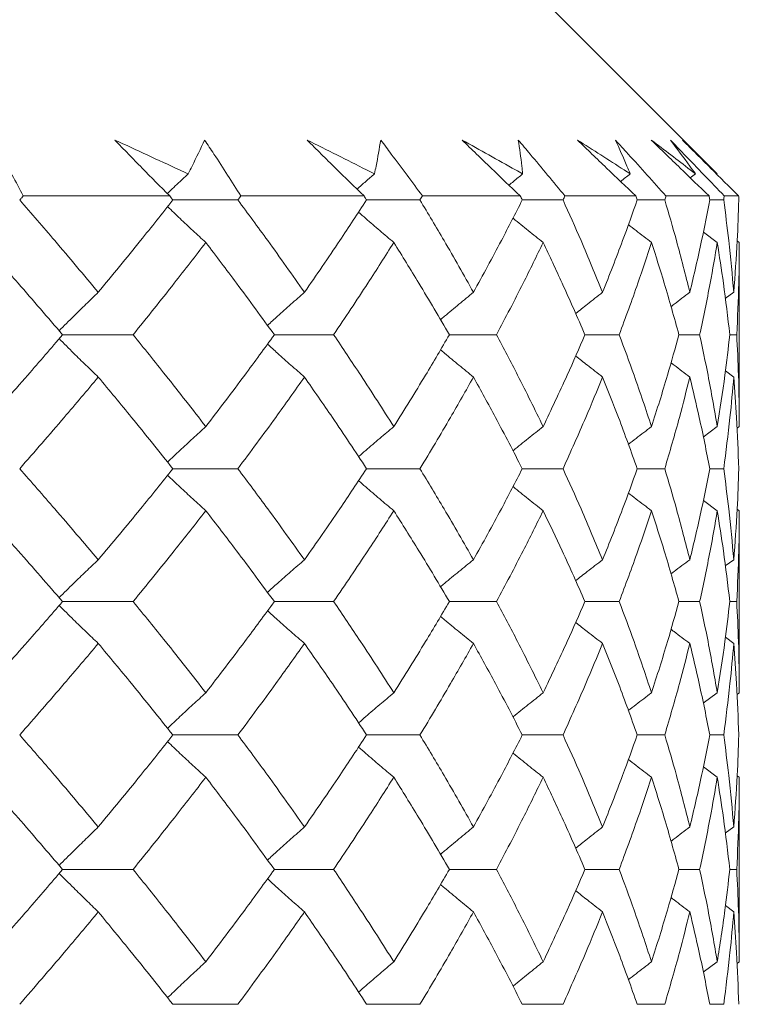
# Model space of a CAD drawing. Header units: inches. Extents: x 1 to 19.9, y 2.6 to 16.1.
# Tile 52 of 70: x 11.886 to 12.079, y 14.665 to 14.93. Entities that reach past the tile are written whole.
import ezdxf

# ---------------------------------------------------------------- set-up
doc = ezdxf.new("R2010")
doc.units = ezdxf.units.IN
doc.header["$MEASUREMENT"] = 0

msp = doc.modelspace()

# ---------------------------------------------------------------- linework, layer by layer
at = {"color": 7, "linetype": 'Continuous', "lineweight": 15}
for p, q in [((12.07341, 14.8884), (11.95433, 15.00749)), ((12.06755, 14.8884), (12.06617, 14.88734)), ((11.88706, 14.88249), (11.92639, 14.88249)), ((11.92724, 14.8814), (11.9447, 14.8814)), ((11.94551, 14.88249), (11.97857, 14.88249)), ((11.97927, 14.8814), (11.99358, 14.8814)), ((11.99424, 14.88249), (12.02051, 14.88249)), ((12.02106, 14.8814), (12.03199, 14.8814)), ((12.03248, 14.88249), (12.05155, 14.88249)), ((12.05193, 14.8814), (12.05932, 14.8814)), ((12.05964, 14.88249), (12.0712, 14.88249)), ((12.07141, 14.8814), (12.07513, 14.8814)), ((12.07528, 14.88249), (12.07915, 14.88249)), ((12.07341, 14.86999), (12.06968, 14.87279)), ((12.07933, 14.86999), (12.07876, 14.87041)), ((12.07933, 14.82056), (12.07933, 14.86999)), ((12.07785, 14.85661), (12.07557, 14.85492)), ((11.89763, 14.84523), (11.91657, 14.84523)), ((11.95449, 14.84523), (11.97041, 14.84523)), ((12.00149, 14.84523), (12.01414, 14.84523)), ((12.03789, 14.84523), (12.04707, 14.84523)), ((12.06312, 14.84523), (12.06868, 14.84523)), ((12.07677, 14.84523), (12.07863, 14.84523)), ((12.07785, 14.83386), (12.0756, 14.83553)), ((12.07341, 14.82056), (12.06965, 14.81776)), ((12.07933, 14.82056), (12.07873, 14.82012)), ((11.92724, 14.80925), (11.9447, 14.80925)), ((11.97927, 14.80925), (11.99358, 14.80925)), ((12.02106, 14.80925), (12.03199, 14.80925)), ((12.05193, 14.80925), (12.05932, 14.80925)), ((12.07141, 14.80925), (12.07513, 14.80925)), ((12.07341, 14.79798), (12.06968, 14.80074)), ((12.07933, 14.79798), (12.07876, 14.79839)), ((12.07933, 14.74909), (12.07933, 14.79798)), ((12.07785, 14.7848), (12.07557, 14.78314)), ((11.89763, 14.77359), (11.91657, 14.77359)), ((11.95449, 14.77359), (11.97041, 14.77359)), ((12.00149, 14.77359), (12.01414, 14.77359)), ((12.03789, 14.77359), (12.04707, 14.77359)), ((12.06312, 14.77359), (12.06868, 14.77359)), ((12.07677, 14.77359), (12.07863, 14.77359)), ((12.07785, 14.76233), (12.0756, 14.76399)), ((12.07341, 14.74909), (12.06965, 14.74629)), ((12.07933, 14.74909), (12.07873, 14.74865)), ((11.92724, 14.73776), (11.9447, 14.73776)), ((11.97927, 14.73776), (11.99358, 14.73776)), ((12.02106, 14.73776), (12.03199, 14.73776)), ((12.05193, 14.73776), (12.05932, 14.73776)), ((12.07141, 14.73776), (12.07513, 14.73776)), ((12.07341, 14.72641), (12.06968, 14.7292)), ((12.07933, 14.72641), (12.07876, 14.72683)), ((12.07933, 14.67688), (12.07933, 14.72641)), ((12.07785, 14.71307), (12.07557, 14.71137)), ((11.89763, 14.70167), (11.91657, 14.70167)), ((11.95449, 14.70167), (11.97041, 14.70167)), ((12.00149, 14.70167), (12.01414, 14.70167)), ((12.03789, 14.70167), (12.04707, 14.70167)), ((12.06312, 14.70167), (12.06868, 14.70167)), ((12.07677, 14.70167), (12.07863, 14.70167)), ((12.07785, 14.69026), (12.0756, 14.69194)), ((12.07341, 14.67688), (12.06965, 14.67405)), ((12.07933, 14.67688), (12.07873, 14.67643)), ((11.92724, 14.66546), (11.9447, 14.66546)), ((11.97927, 14.66546), (11.99358, 14.66546)), ((12.02106, 14.66546), (12.03199, 14.66546)), ((12.05193, 14.66546), (12.05932, 14.66546)), ((12.07141, 14.66546), (12.07513, 14.66546))]:
    msp.add_line(p, q, dxfattribs=at)
for points, knots in [([(11.87895, 14.89749), (11.87965, 14.89623), (11.88141, 14.89309), (11.88413, 14.88809), (11.88608, 14.88435), (11.88706, 14.88249)], [0, 0, 0, 0, 0.249909, 0.624893, 1, 1, 1, 1]), ([(11.91167, 14.89749), (11.91457, 14.89615), (11.92037, 14.89349), (11.9269, 14.89046), (11.93053, 14.88876), (11.93131, 14.8884)], [0, 0, 0, 0, 0.440572, 0.881144, 1, 1, 1, 1]), ([(11.92639, 14.88249), (11.92391, 14.88498), (11.92018, 14.88871), (11.9153, 14.89372), (11.91288, 14.89623), (11.91167, 14.89749)], [0, 0, 0, 0, 0.49985, 0.749906, 1, 1, 1, 1]), ([(11.93131, 14.8884), (11.93167, 14.8891), (11.93325, 14.89213), (11.93468, 14.89516), (11.93577, 14.89749)], [0, 0, 0, 0, 0.231715, 1, 1, 1, 1]), ([(11.93577, 14.89749), (11.93661, 14.89623), (11.9387, 14.89309), (11.94196, 14.88809), (11.94433, 14.88435), (11.94551, 14.88249)], [0, 0, 0, 0, 0.249909, 0.624893, 1, 1, 1, 1]), ([(11.96329, 14.89749), (11.96596, 14.89615), (11.97132, 14.89349), (11.97732, 14.89046), (11.98067, 14.88876), (11.98138, 14.8884)], [0, 0, 0, 0, 0.440572, 0.881144, 1, 1, 1, 1]), ([(11.97857, 14.88249), (11.976, 14.88498), (11.97215, 14.88871), (11.96707, 14.89372), (11.96455, 14.89623), (11.96329, 14.89749)], [0, 0, 0, 0, 0.49985, 0.749906, 1, 1, 1, 1]), ([(11.98138, 14.8884), (11.98152, 14.8891), (11.98217, 14.89213), (11.98266, 14.89516), (11.98304, 14.89749)], [0, 0, 0, 0, 0.231715, 1, 1, 1, 1]), ([(11.98304, 14.89749), (11.98399, 14.89623), (11.98638, 14.89309), (11.99013, 14.88809), (11.99287, 14.88435), (11.99424, 14.88249)], [0, 0, 0, 0, 0.249909, 0.624893, 1, 1, 1, 1]), ([(12.0049, 14.89749), (12.00731, 14.89615), (12.01213, 14.89349), (12.01753, 14.89046), (12.02053, 14.88876), (12.02116, 14.8884)], [0, 0, 0, 0, 0.440572, 0.881144, 1, 1, 1, 1]), ([(12.02051, 14.88249), (12.01789, 14.88498), (12.01397, 14.88871), (12.00878, 14.89372), (12.00619, 14.89623), (12.0049, 14.89749)], [0, 0, 0, 0, 0.49985, 0.749906, 1, 1, 1, 1]), ([(12.01999, 14.89749), (12.02105, 14.89623), (12.0237, 14.89309), (12.02787, 14.88809), (12.03095, 14.88435), (12.03248, 14.88249)], [0, 0, 0, 0, 0.249909, 0.624893, 1, 1, 1, 1]), ([(12.02116, 14.8884), (12.02109, 14.8891), (12.02079, 14.89213), (12.02034, 14.89516), (12.01999, 14.89749)], [0, 0, 0, 0, 0.231715, 1, 1, 1, 1]), ([(12.03586, 14.89749), (12.03797, 14.89615), (12.04218, 14.89349), (12.04688, 14.89046), (12.04948, 14.88876), (12.05004, 14.8884)], [0, 0, 0, 0, 0.440572, 0.881144, 1, 1, 1, 1]), ([(12.05155, 14.88249), (12.04893, 14.88498), (12.045, 14.88871), (12.03977, 14.89372), (12.03716, 14.89623), (12.03586, 14.89749)], [0, 0, 0, 0, 0.49985, 0.749906, 1, 1, 1, 1]), ([(12.04606, 14.89749), (12.0472, 14.89623), (12.05007, 14.89309), (12.0546, 14.88809), (12.05796, 14.88435), (12.05964, 14.88249)], [0, 0, 0, 0, 0.249909, 0.624893, 1, 1, 1, 1]), ([(12.05004, 14.8884), (12.04975, 14.8891), (12.04851, 14.89213), (12.04712, 14.89516), (12.04606, 14.89749)], [0, 0, 0, 0, 0.231715, 1, 1, 1, 1]), ([(12.05568, 14.89749), (12.05745, 14.89615), (12.06099, 14.89349), (12.06492, 14.89046), (12.06709, 14.88876), (12.06755, 14.8884)], [0, 0, 0, 0, 0.440572, 0.881144, 1, 1, 1, 1]), ([(12.0712, 14.88249), (12.06861, 14.88498), (12.06474, 14.88871), (12.05956, 14.89372), (12.05697, 14.89623), (12.05568, 14.89749)], [0, 0, 0, 0, 0.49985, 0.749906, 1, 1, 1, 1]), ([(12.06082, 14.89749), (12.06203, 14.89623), (12.06507, 14.89309), (12.06989, 14.88809), (12.07348, 14.88435), (12.07528, 14.88249)], [0, 0, 0, 0, 0.249909, 0.624893, 1, 1, 1, 1]), ([(12.06755, 14.8884), (12.06705, 14.8891), (12.06489, 14.89213), (12.06259, 14.89516), (12.06082, 14.89749)], [0, 0, 0, 0, 0.231715, 1, 1, 1, 1]), ([(12.06404, 14.89749), (12.06545, 14.89615), (12.06826, 14.89349), (12.07135, 14.89046), (12.07305, 14.88876), (12.07341, 14.8884)], [0, 0, 0, 0, 0.440572, 0.881144, 1, 1, 1, 1]), ([(12.07915, 14.88249), (12.07664, 14.88498), (12.07288, 14.88871), (12.06783, 14.89372), (12.06531, 14.89623), (12.06404, 14.89749)], [0, 0, 0, 0, 0.49985, 0.749906, 1, 1, 1, 1]), ([(11.93131, 14.8884), (11.93059, 14.88773), (11.92873, 14.88599), (11.92689, 14.88421), (11.92576, 14.88312)], [0, 0, 0, 0, 0.384222, 1, 1, 1, 1]), ([(11.98138, 14.8884), (11.9806, 14.88773), (11.97903, 14.88638), (11.97748, 14.885), (11.9767, 14.8843)], [0, 0, 0, 0, 0.494386, 1, 1, 1, 1]), ([(12.02116, 14.8884), (12.02034, 14.88773), (12.01911, 14.88673), (12.01789, 14.88571), (12.01748, 14.88537)], [0, 0, 0, 0, 0.667842, 1, 1, 1, 1]), ([(12.05004, 14.8884), (12.04918, 14.88773), (12.04832, 14.88706), (12.04747, 14.88638), (12.04746, 14.88638)], [0, 0, 0, 0, 0.9955643, 1, 1, 1, 1]), ([(11.88611, 14.8814), (11.88629, 14.8816), (11.88661, 14.88196), (11.88692, 14.88233), (11.88706, 14.88249)], [0, 0, 0, 0, 0.559995, 1, 1, 1, 1]), ([(11.90721, 14.85661), (11.90334, 14.86124), (11.89644, 14.8695), (11.88927, 14.87776), (11.88611, 14.8814)], [0, 0, 0, 0, 0.559794, 1, 1, 1, 1]), ([(11.90721, 14.85661), (11.91102, 14.86124), (11.91783, 14.8695), (11.92436, 14.87776), (11.92724, 14.8814)], [0, 0, 0, 0, 0.559794, 1, 1, 1, 1]), ([(11.92724, 14.8814), (11.92708, 14.8816), (11.9268, 14.88196), (11.92651, 14.88233), (11.92639, 14.88249)], [0, 0, 0, 0, 0.559995, 1, 1, 1, 1]), ([(11.9447, 14.8814), (11.94485, 14.8816), (11.94512, 14.88196), (11.94539, 14.88233), (11.94551, 14.88249)], [0, 0, 0, 0, 0.559995, 1, 1, 1, 1]), ([(11.96257, 14.85661), (11.95932, 14.86124), (11.95349, 14.8695), (11.94739, 14.87776), (11.9447, 14.8814)], [0, 0, 0, 0, 0.5597943, 1, 1, 1, 1]), ([(11.96257, 14.85661), (11.96577, 14.86124), (11.97148, 14.8695), (11.97689, 14.87776), (11.97927, 14.8814)], [0, 0, 0, 0, 0.559794, 1, 1, 1, 1]), ([(11.97927, 14.8814), (11.97914, 14.8816), (11.97891, 14.88196), (11.97867, 14.88233), (11.97857, 14.88249)], [0, 0, 0, 0, 0.559995, 1, 1, 1, 1]), ([(11.99358, 14.8814), (11.99371, 14.8816), (11.99392, 14.88196), (11.99414, 14.88233), (11.99424, 14.88249)], [0, 0, 0, 0, 0.559995, 1, 1, 1, 1]), ([(12.00795, 14.85661), (12.00535, 14.86124), (12.00071, 14.8695), (11.99576, 14.87776), (11.99358, 14.8814)], [0, 0, 0, 0, 0.559794, 1, 1, 1, 1]), ([(12.00795, 14.85661), (12.01048, 14.86124), (12.015, 14.8695), (12.0192, 14.87776), (12.02106, 14.8814)], [0, 0, 0, 0, 0.5597943, 1, 1, 1, 1]), ([(12.02106, 14.8814), (12.02095, 14.8816), (12.02077, 14.88196), (12.02059, 14.88233), (12.02051, 14.88249)], [0, 0, 0, 0, 0.559995, 1, 1, 1, 1]), ([(12.03199, 14.8814), (12.03208, 14.8816), (12.03225, 14.88196), (12.03241, 14.88233), (12.03248, 14.88249)], [0, 0, 0, 0, 0.559995, 1, 1, 1, 1]), ([(12.04262, 14.85661), (12.04072, 14.86124), (12.03734, 14.8695), (12.03362, 14.87776), (12.03199, 14.8814)], [0, 0, 0, 0, 0.559794, 1, 1, 1, 1]), ([(12.04262, 14.85661), (12.04445, 14.86124), (12.04771, 14.8695), (12.05064, 14.87776), (12.05193, 14.8814)], [0, 0, 0, 0, 0.559794, 1, 1, 1, 1]), ([(12.05193, 14.8814), (12.05186, 14.8816), (12.05173, 14.88196), (12.0516, 14.88233), (12.05155, 14.88249)], [0, 0, 0, 0, 0.559995, 1, 1, 1, 1]), ([(12.05932, 14.8814), (12.05938, 14.8816), (12.05948, 14.88196), (12.05959, 14.88233), (12.05964, 14.88249)], [0, 0, 0, 0, 0.559995, 1, 1, 1, 1]), ([(12.06604, 14.85661), (12.06488, 14.86124), (12.0628, 14.8695), (12.06038, 14.87776), (12.05932, 14.8814)], [0, 0, 0, 0, 0.559794, 1, 1, 1, 1]), ([(12.06604, 14.85661), (12.06714, 14.86124), (12.06909, 14.8695), (12.0707, 14.87776), (12.07141, 14.8814)], [0, 0, 0, 0, 0.559794, 1, 1, 1, 1]), ([(12.07141, 14.8814), (12.07137, 14.8816), (12.0713, 14.88196), (12.07123, 14.88233), (12.0712, 14.88249)], [0, 0, 0, 0, 0.5599954, 1, 1, 1, 1]), ([(12.07513, 14.8814), (12.07516, 14.8816), (12.07521, 14.88196), (12.07526, 14.88233), (12.07528, 14.88249)], [0, 0, 0, 0, 0.559995, 1, 1, 1, 1]), ([(12.07785, 14.85661), (12.07743, 14.86124), (12.07669, 14.8695), (12.07561, 14.87776), (12.07513, 14.8814)], [0, 0, 0, 0, 0.559794, 1, 1, 1, 1]), ([(12.07785, 14.85661), (12.07819, 14.86124), (12.0788, 14.8695), (12.07906, 14.87776), (12.07918, 14.8814)], [0, 0, 0, 0, 0.559794, 1, 1, 1, 1]), ([(12.07918, 14.8814), (12.07917, 14.8816), (12.07917, 14.88196), (12.07916, 14.88233), (12.07915, 14.88249)], [0, 0, 0, 0, 0.559995, 1, 1, 1, 1]), ([(11.93609, 14.86999), (11.93493, 14.87105), (11.93261, 14.87318), (11.92918, 14.87638), (11.92693, 14.87854), (11.92582, 14.87961)], [0, 0, 0, 0, 0.336048, 0.672096, 1, 1, 1, 1]), ([(11.98656, 14.86999), (11.9853, 14.87105), (11.98279, 14.87318), (11.97964, 14.87589), (11.97776, 14.87756), (11.97711, 14.87813)], [0, 0, 0, 0, 0.396395, 0.792789, 1, 1, 1, 1]), ([(12.02666, 14.86999), (12.02533, 14.87105), (12.02266, 14.87318), (12.01996, 14.87536), (12.0186, 14.8765), (12.01855, 14.87654)], [0, 0, 0, 0, 0.490998, 0.981997, 1, 1, 1, 1]), ([(12.05576, 14.86999), (12.05438, 14.87105), (12.05229, 14.87264), (12.05023, 14.87425), (12.04955, 14.87479)], [0, 0, 0, 0, 0.667652, 1, 1, 1, 1]), ([(11.89763, 14.84523), (11.89367, 14.84984), (11.8866, 14.85809), (11.87928, 14.86635), (11.87605, 14.86999)], [0, 0, 0, 0, 0.559703, 1, 1, 1, 1]), ([(11.91657, 14.84523), (11.92028, 14.84984), (11.92693, 14.85809), (11.93329, 14.86635), (11.93609, 14.86999)], [0, 0, 0, 0, 0.559703, 1, 1, 1, 1]), ([(11.95449, 14.84523), (11.95113, 14.84984), (11.94513, 14.85809), (11.93885, 14.86635), (11.93609, 14.86999)], [0, 0, 0, 0, 0.559703, 1, 1, 1, 1]), ([(11.97041, 14.84523), (11.9735, 14.84984), (11.97903, 14.85809), (11.98426, 14.86635), (11.98656, 14.86999)], [0, 0, 0, 0, 0.559703, 1, 1, 1, 1]), ([(12.00149, 14.84523), (11.99879, 14.84984), (11.99395, 14.85809), (11.98882, 14.86635), (11.98656, 14.86999)], [0, 0, 0, 0, 0.559703, 1, 1, 1, 1]), ([(12.01414, 14.84523), (12.01656, 14.84984), (12.02089, 14.85809), (12.0249, 14.86635), (12.02666, 14.86999)], [0, 0, 0, 0, 0.559703, 1, 1, 1, 1]), ([(12.03789, 14.84523), (12.03588, 14.84984), (12.03229, 14.85809), (12.02838, 14.86635), (12.02666, 14.86999)], [0, 0, 0, 0, 0.559703, 1, 1, 1, 1]), ([(12.04707, 14.84523), (12.04878, 14.84984), (12.05184, 14.85809), (12.05457, 14.86635), (12.05576, 14.86999)], [0, 0, 0, 0, 0.559703, 1, 1, 1, 1]), ([(12.06312, 14.84523), (12.06183, 14.84984), (12.05955, 14.85809), (12.05692, 14.86635), (12.05576, 14.86999)], [0, 0, 0, 0, 0.559703, 1, 1, 1, 1]), ([(12.06868, 14.84523), (12.06966, 14.84984), (12.0714, 14.85809), (12.0728, 14.86635), (12.07341, 14.86999)], [0, 0, 0, 0, 0.559703, 1, 1, 1, 1]), ([(12.07677, 14.84523), (12.07623, 14.84984), (12.07528, 14.85809), (12.07398, 14.86635), (12.07341, 14.86999)], [0, 0, 0, 0, 0.559703, 1, 1, 1, 1]), ([(12.07863, 14.84523), (12.07886, 14.84984), (12.07925, 14.85809), (12.0793, 14.86635), (12.07933, 14.86999)], [0, 0, 0, 0, 0.559703, 1, 1, 1, 1]), ([(11.90721, 14.85661), (11.90611, 14.85555), (11.9039, 14.85343), (11.90039, 14.84999), (11.89801, 14.84759), (11.89671, 14.84629)], [0, 0, 0, 0, 0.313206, 0.626411, 1, 1, 1, 1]), ([(11.96257, 14.85661), (11.96136, 14.85555), (11.95894, 14.85343), (11.95563, 14.85047), (11.95355, 14.84856), (11.95265, 14.84774)], [0, 0, 0, 0, 0.363504, 0.727007, 1, 1, 1, 1]), ([(12.00795, 14.85661), (12.00665, 14.85555), (12.00406, 14.85343), (12.00111, 14.85097), (11.99947, 14.84957), (11.9991, 14.84926)], [0, 0, 0, 0, 0.437615, 0.875229, 1, 1, 1, 1]), ([(12.04262, 14.85661), (12.04126, 14.85555), (12.03883, 14.85367), (12.03643, 14.85175), (12.03538, 14.85091)], [0, 0, 0, 0, 0.562692, 1, 1, 1, 1]), ([(12.06604, 14.85661), (12.06463, 14.85555), (12.06293, 14.85428), (12.06125, 14.85298), (12.06097, 14.85276)], [0, 0, 0, 0, 0.83075, 1, 1, 1, 1]), ([(11.87605, 14.82056), (11.88015, 14.82516), (11.88747, 14.83337), (11.89452, 14.8416), (11.89763, 14.84523)], [0, 0, 0, 0, 0.559504, 1, 1, 1, 1]), ([(11.90721, 14.83386), (11.90611, 14.83492), (11.90389, 14.83704), (11.90039, 14.84047), (11.89801, 14.84286), (11.89672, 14.84417)], [0, 0, 0, 0, 0.313439, 0.626878, 1, 1, 1, 1]), ([(11.93609, 14.82056), (11.93252, 14.82516), (11.92614, 14.83337), (11.91949, 14.8416), (11.91657, 14.84523)], [0, 0, 0, 0, 0.5595044, 1, 1, 1, 1]), ([(11.93609, 14.82056), (11.9396, 14.82516), (11.94587, 14.83337), (11.95186, 14.8416), (11.95449, 14.84523)], [0, 0, 0, 0, 0.559504, 1, 1, 1, 1]), ([(11.98656, 14.82056), (11.98362, 14.82516), (11.97838, 14.83337), (11.97285, 14.8416), (11.97041, 14.84523)], [0, 0, 0, 0, 0.559504, 1, 1, 1, 1]), ([(11.98656, 14.82056), (11.98943, 14.82516), (11.99456, 14.83337), (11.99937, 14.8416), (12.00149, 14.84523)], [0, 0, 0, 0, 0.559504, 1, 1, 1, 1]), ([(12.02666, 14.82056), (12.02441, 14.82516), (12.02039, 14.83337), (12.01605, 14.8416), (12.01414, 14.84523)], [0, 0, 0, 0, 0.559504, 1, 1, 1, 1]), ([(12.02666, 14.82056), (12.02884, 14.82516), (12.03274, 14.83337), (12.03632, 14.8416), (12.03789, 14.84523)], [0, 0, 0, 0, 0.559504, 1, 1, 1, 1]), ([(12.05576, 14.82056), (12.05423, 14.82516), (12.05149, 14.83337), (12.04842, 14.8416), (12.04707, 14.84523)], [0, 0, 0, 0, 0.559504, 1, 1, 1, 1]), ([(12.05576, 14.82056), (12.05723, 14.82516), (12.05984, 14.83337), (12.06211, 14.8416), (12.06312, 14.84523)], [0, 0, 0, 0, 0.559504, 1, 1, 1, 1]), ([(12.07341, 14.82056), (12.07262, 14.82516), (12.07121, 14.83337), (12.06945, 14.8416), (12.06868, 14.84523)], [0, 0, 0, 0, 0.559504, 1, 1, 1, 1]), ([(12.07341, 14.82056), (12.07413, 14.82516), (12.07542, 14.83337), (12.07635, 14.8416), (12.07677, 14.84523)], [0, 0, 0, 0, 0.559504, 1, 1, 1, 1]), ([(12.07933, 14.82056), (12.07929, 14.82516), (12.07923, 14.83337), (12.07881, 14.8416), (12.07863, 14.84523)], [0, 0, 0, 0, 0.5595044, 1, 1, 1, 1]), ([(11.96257, 14.83386), (11.96136, 14.83492), (11.95894, 14.83704), (11.95563, 14.83999), (11.95355, 14.8419), (11.95265, 14.84272)], [0, 0, 0, 0, 0.363875, 0.727751, 1, 1, 1, 1]), ([(12.00795, 14.83386), (12.00665, 14.83492), (12.00405, 14.83704), (12.00111, 14.83949), (11.99947, 14.84089), (11.99911, 14.84119)], [0, 0, 0, 0, 0.438284, 0.876569, 1, 1, 1, 1]), ([(12.04262, 14.83386), (12.04125, 14.83492), (12.03883, 14.8368), (12.03643, 14.83871), (12.03539, 14.83954)], [0, 0, 0, 0, 0.564106, 1, 1, 1, 1]), ([(12.06604, 14.83386), (12.06463, 14.83492), (12.06294, 14.83619), (12.06126, 14.83747), (12.06099, 14.83769)], [0, 0, 0, 0, 0.834736, 1, 1, 1, 1]), ([(11.88611, 14.80925), (11.89012, 14.81384), (11.89729, 14.82203), (11.90418, 14.83024), (11.90721, 14.83386)], [0, 0, 0, 0, 0.559413, 1, 1, 1, 1]), ([(11.92724, 14.80925), (11.92358, 14.81384), (11.91703, 14.82203), (11.91021, 14.83024), (11.90721, 14.83386)], [0, 0, 0, 0, 0.559413, 1, 1, 1, 1]), ([(11.9447, 14.80925), (11.94811, 14.81384), (11.95421, 14.82203), (11.96002, 14.83024), (11.96257, 14.83386)], [0, 0, 0, 0, 0.559413, 1, 1, 1, 1]), ([(11.97927, 14.80925), (11.97624, 14.81384), (11.97081, 14.82203), (11.96509, 14.83024), (11.96257, 14.83386)], [0, 0, 0, 0, 0.559413, 1, 1, 1, 1]), ([(11.99358, 14.80925), (11.99635, 14.81384), (12.00129, 14.82203), (12.00591, 14.83024), (12.00795, 14.83386)], [0, 0, 0, 0, 0.559413, 1, 1, 1, 1]), ([(12.02106, 14.80925), (12.01869, 14.81384), (12.01447, 14.82203), (12.00994, 14.83024), (12.00795, 14.83386)], [0, 0, 0, 0, 0.559413, 1, 1, 1, 1]), ([(12.03199, 14.80925), (12.03406, 14.81384), (12.03777, 14.82203), (12.04113, 14.83024), (12.04262, 14.83386)], [0, 0, 0, 0, 0.559413, 1, 1, 1, 1]), ([(12.05193, 14.80925), (12.05028, 14.81384), (12.04733, 14.82203), (12.04406, 14.83024), (12.04262, 14.83386)], [0, 0, 0, 0, 0.559413, 1, 1, 1, 1]), ([(12.05932, 14.80925), (12.06066, 14.81384), (12.06307, 14.82203), (12.06513, 14.83024), (12.06604, 14.83386)], [0, 0, 0, 0, 0.559413, 1, 1, 1, 1]), ([(12.07141, 14.80925), (12.0705, 14.81384), (12.06887, 14.82203), (12.06691, 14.83024), (12.06604, 14.83386)], [0, 0, 0, 0, 0.559413, 1, 1, 1, 1]), ([(12.07513, 14.80925), (12.07573, 14.81384), (12.0768, 14.82203), (12.07753, 14.83024), (12.07785, 14.83386)], [0, 0, 0, 0, 0.559413, 1, 1, 1, 1]), ([(12.07918, 14.80925), (12.07902, 14.81384), (12.07875, 14.82203), (12.07812, 14.83024), (12.07785, 14.83386)], [0, 0, 0, 0, 0.559413, 1, 1, 1, 1]), ([(11.93609, 14.82056), (11.93493, 14.8195), (11.9326, 14.81739), (11.92918, 14.81421), (11.92692, 14.81207), (11.92582, 14.81102)], [0, 0, 0, 0, 0.337093, 0.674187, 1, 1, 1, 1]), ([(11.98656, 14.82056), (11.9853, 14.8195), (11.98278, 14.81739), (11.97963, 14.8147), (11.97775, 14.81305), (11.97711, 14.81249)], [0, 0, 0, 0, 0.397477, 0.794954, 1, 1, 1, 1]), ([(12.02666, 14.82056), (12.02532, 14.8195), (12.02265, 14.81738), (12.01995, 14.81522), (12.01859, 14.8141), (12.01855, 14.81406)], [0, 0, 0, 0, 0.491987, 0.983974, 1, 1, 1, 1]), ([(12.05576, 14.82056), (12.05437, 14.81951), (12.05229, 14.81792), (12.05022, 14.81632), (12.04953, 14.81578)], [0, 0, 0, 0, 0.668034, 1, 1, 1, 1]), ([(11.90721, 14.7848), (11.90335, 14.78935), (11.89643, 14.79749), (11.88927, 14.80565), (11.88611, 14.80925)], [0, 0, 0, 0, 0.559215, 1, 1, 1, 1]), ([(11.90721, 14.7848), (11.91102, 14.78935), (11.91784, 14.79749), (11.92436, 14.80565), (11.92724, 14.80925)], [0, 0, 0, 0, 0.559215, 1, 1, 1, 1]), ([(11.96257, 14.7848), (11.95932, 14.78935), (11.95349, 14.79749), (11.94739, 14.80565), (11.9447, 14.80925)], [0, 0, 0, 0, 0.559215, 1, 1, 1, 1]), ([(11.96257, 14.7848), (11.96577, 14.78935), (11.97148, 14.79749), (11.97689, 14.80565), (11.97927, 14.80925)], [0, 0, 0, 0, 0.559215, 1, 1, 1, 1]), ([(12.00795, 14.7848), (12.00535, 14.78935), (12.00071, 14.79749), (11.99576, 14.80565), (11.99358, 14.80925)], [0, 0, 0, 0, 0.559215, 1, 1, 1, 1]), ([(12.00795, 14.7848), (12.01048, 14.78935), (12.015, 14.79749), (12.0192, 14.80565), (12.02106, 14.80925)], [0, 0, 0, 0, 0.559215, 1, 1, 1, 1]), ([(12.04262, 14.7848), (12.04072, 14.78935), (12.03734, 14.79749), (12.03363, 14.80565), (12.03199, 14.80925)], [0, 0, 0, 0, 0.559215, 1, 1, 1, 1]), ([(12.04262, 14.7848), (12.04445, 14.78935), (12.04771, 14.79749), (12.05064, 14.80565), (12.05193, 14.80925)], [0, 0, 0, 0, 0.559215, 1, 1, 1, 1]), ([(12.06604, 14.7848), (12.06488, 14.78935), (12.0628, 14.79749), (12.06038, 14.80565), (12.05932, 14.80925)], [0, 0, 0, 0, 0.559215, 1, 1, 1, 1]), ([(12.06604, 14.7848), (12.06714, 14.78935), (12.06909, 14.79749), (12.0707, 14.80565), (12.07141, 14.80925)], [0, 0, 0, 0, 0.559215, 1, 1, 1, 1]), ([(12.07785, 14.7848), (12.07743, 14.78935), (12.07669, 14.79749), (12.07561, 14.80565), (12.07513, 14.80925)], [0, 0, 0, 0, 0.559215, 1, 1, 1, 1]), ([(12.07785, 14.7848), (12.07819, 14.78935), (12.0788, 14.79749), (12.07906, 14.80565), (12.07918, 14.80925)], [0, 0, 0, 0, 0.559215, 1, 1, 1, 1]), ([(11.93609, 14.79798), (11.93493, 14.79903), (11.9326, 14.80114), (11.92917, 14.8043), (11.92692, 14.80644), (11.92582, 14.80749)], [0, 0, 0, 0, 0.337529, 0.675058, 1, 1, 1, 1]), ([(11.98656, 14.79798), (11.9853, 14.79903), (11.98277, 14.80114), (11.97962, 14.80382), (11.97775, 14.80546), (11.97711, 14.80602)], [0, 0, 0, 0, 0.398138, 0.796276, 1, 1, 1, 1]), ([(12.02666, 14.79798), (12.02532, 14.79903), (12.02265, 14.80114), (12.01994, 14.8033), (12.01859, 14.80442), (12.01855, 14.80445)], [0, 0, 0, 0, 0.493162, 0.986324, 1, 1, 1, 1]), ([(12.05576, 14.79798), (12.05437, 14.79903), (12.05229, 14.8006), (12.05023, 14.8022), (12.04955, 14.80272)], [0, 0, 0, 0, 0.670617, 1, 1, 1, 1]), ([(11.89763, 14.77359), (11.89367, 14.77813), (11.8866, 14.78625), (11.87928, 14.79439), (11.87605, 14.79798)], [0, 0, 0, 0, 0.559555, 1, 1, 1, 1]), ([(11.91657, 14.77359), (11.92028, 14.77813), (11.92693, 14.78625), (11.93329, 14.79439), (11.93609, 14.79798)], [0, 0, 0, 0, 0.559555, 1, 1, 1, 1]), ([(11.95449, 14.77359), (11.95113, 14.77813), (11.94513, 14.78625), (11.93886, 14.79439), (11.93609, 14.79798)], [0, 0, 0, 0, 0.559555, 1, 1, 1, 1]), ([(11.97041, 14.77359), (11.9735, 14.77813), (11.97903, 14.78625), (11.98426, 14.79439), (11.98656, 14.79798)], [0, 0, 0, 0, 0.559555, 1, 1, 1, 1]), ([(12.00149, 14.77359), (11.99879, 14.77813), (11.99395, 14.78625), (11.98882, 14.79439), (11.98656, 14.79798)], [0, 0, 0, 0, 0.559555, 1, 1, 1, 1]), ([(12.01414, 14.77359), (12.01656, 14.77813), (12.02089, 14.78625), (12.0249, 14.79439), (12.02666, 14.79798)], [0, 0, 0, 0, 0.559555, 1, 1, 1, 1]), ([(12.03789, 14.77359), (12.03588, 14.77813), (12.03229, 14.78625), (12.02838, 14.79439), (12.02666, 14.79798)], [0, 0, 0, 0, 0.559555, 1, 1, 1, 1]), ([(12.04707, 14.77359), (12.04878, 14.77813), (12.05184, 14.78625), (12.05457, 14.79439), (12.05576, 14.79798)], [0, 0, 0, 0, 0.559555, 1, 1, 1, 1]), ([(12.06312, 14.77359), (12.06183, 14.77813), (12.05954, 14.78625), (12.05692, 14.79439), (12.05576, 14.79798)], [0, 0, 0, 0, 0.559555, 1, 1, 1, 1]), ([(12.06868, 14.77359), (12.06966, 14.77813), (12.0714, 14.78625), (12.0728, 14.79439), (12.07341, 14.79798)], [0, 0, 0, 0, 0.559555, 1, 1, 1, 1]), ([(12.07677, 14.77359), (12.07623, 14.77813), (12.07528, 14.78625), (12.07398, 14.79439), (12.07341, 14.79798)], [0, 0, 0, 0, 0.559555, 1, 1, 1, 1]), ([(12.07863, 14.77359), (12.07886, 14.77813), (12.07925, 14.78625), (12.0793, 14.79439), (12.07933, 14.79798)], [0, 0, 0, 0, 0.559555, 1, 1, 1, 1]), ([(11.90721, 14.7848), (11.9061, 14.78375), (11.90388, 14.78165), (11.90037, 14.77827), (11.898, 14.77591), (11.89671, 14.77463)], [0, 0, 0, 0, 0.314918, 0.629837, 1, 1, 1, 1]), ([(11.96257, 14.7848), (11.96136, 14.78375), (11.95892, 14.78165), (11.95561, 14.77874), (11.95353, 14.77686), (11.95265, 14.77606)], [0, 0, 0, 0, 0.36548, 0.73096, 1, 1, 1, 1]), ([(12.00795, 14.7848), (12.00664, 14.78375), (12.00403, 14.78165), (12.00108, 14.77924), (11.99945, 14.77786), (11.9991, 14.77756)], [0, 0, 0, 0, 0.439991, 0.879984, 1, 1, 1, 1]), ([(12.04262, 14.7848), (12.04125, 14.78375), (12.03882, 14.7819), (12.03642, 14.78001), (12.03537, 14.77919)], [0, 0, 0, 0, 0.5657684, 1, 1, 1, 1]), ([(12.06604, 14.7848), (12.06462, 14.78376), (12.06293, 14.7825), (12.06124, 14.78122), (12.06097, 14.78101)], [0, 0, 0, 0, 0.8353672, 1, 1, 1, 1]), ([(11.87605, 14.74909), (11.88015, 14.75368), (11.88746, 14.76186), (11.89453, 14.77001), (11.89763, 14.77359)], [0, 0, 0, 0, 0.560736, 1, 1, 1, 1]), ([(11.90721, 14.76233), (11.9061, 14.76339), (11.90389, 14.7655), (11.90038, 14.76889), (11.898, 14.77126), (11.89672, 14.77254)], [0, 0, 0, 0, 0.3145795, 0.629159, 1, 1, 1, 1]), ([(11.93609, 14.74909), (11.93252, 14.75368), (11.92615, 14.76186), (11.91949, 14.77001), (11.91657, 14.77359)], [0, 0, 0, 0, 0.560736, 1, 1, 1, 1]), ([(11.93609, 14.74909), (11.9396, 14.75368), (11.94587, 14.76186), (11.95186, 14.77001), (11.95449, 14.77359)], [0, 0, 0, 0, 0.560736, 1, 1, 1, 1]), ([(11.98656, 14.74909), (11.98362, 14.75368), (11.97839, 14.76186), (11.97284, 14.77001), (11.97041, 14.77359)], [0, 0, 0, 0, 0.560736, 1, 1, 1, 1]), ([(11.98656, 14.74909), (11.98943, 14.75368), (11.99455, 14.76186), (11.99937, 14.77001), (12.00149, 14.77359)], [0, 0, 0, 0, 0.560736, 1, 1, 1, 1]), ([(12.02666, 14.74909), (12.02441, 14.75368), (12.02039, 14.76186), (12.01605, 14.77001), (12.01414, 14.77359)], [0, 0, 0, 0, 0.560736, 1, 1, 1, 1]), ([(12.02666, 14.74909), (12.02884, 14.75368), (12.03274, 14.76186), (12.03632, 14.77001), (12.03789, 14.77359)], [0, 0, 0, 0, 0.560736, 1, 1, 1, 1]), ([(12.05576, 14.74909), (12.05423, 14.75368), (12.0515, 14.76186), (12.04842, 14.77001), (12.04707, 14.77359)], [0, 0, 0, 0, 0.560736, 1, 1, 1, 1]), ([(12.05576, 14.74909), (12.05723, 14.75368), (12.05984, 14.76186), (12.06212, 14.77001), (12.06312, 14.77359)], [0, 0, 0, 0, 0.560736, 1, 1, 1, 1]), ([(12.07341, 14.74909), (12.07262, 14.75368), (12.07121, 14.76186), (12.06945, 14.77001), (12.06868, 14.77359)], [0, 0, 0, 0, 0.560736, 1, 1, 1, 1]), ([(12.07341, 14.74909), (12.07413, 14.75368), (12.07542, 14.76186), (12.07636, 14.77001), (12.07677, 14.77359)], [0, 0, 0, 0, 0.560736, 1, 1, 1, 1]), ([(12.07933, 14.74909), (12.07929, 14.75368), (12.07923, 14.76186), (12.07881, 14.77001), (12.07863, 14.77359)], [0, 0, 0, 0, 0.560736, 1, 1, 1, 1]), ([(11.96257, 14.76233), (11.96136, 14.76339), (11.95893, 14.7655), (11.95562, 14.76842), (11.95354, 14.77031), (11.95266, 14.77111)], [0, 0, 0, 0, 0.365192, 0.730384, 1, 1, 1, 1]), ([(12.00795, 14.76233), (12.00665, 14.76339), (12.00404, 14.7655), (12.0011, 14.76792), (11.99946, 14.7693), (11.99911, 14.7696)], [0, 0, 0, 0, 0.439842, 0.879683, 1, 1, 1, 1]), ([(12.04262, 14.76233), (12.04125, 14.76339), (12.03883, 14.76525), (12.03643, 14.76714), (12.03539, 14.76796)], [0, 0, 0, 0, 0.566037, 1, 1, 1, 1]), ([(12.06604, 14.76233), (12.06463, 14.76339), (12.06294, 14.76464), (12.06126, 14.76592), (12.06099, 14.76613)], [0, 0, 0, 0, 0.837436, 1, 1, 1, 1]), ([(11.88611, 14.73776), (11.89012, 14.74236), (11.89728, 14.75056), (11.90418, 14.75874), (11.90721, 14.76233)], [0, 0, 0, 0, 0.560645, 1, 1, 1, 1]), ([(11.92724, 14.73776), (11.92357, 14.74236), (11.91703, 14.75056), (11.91021, 14.75874), (11.90721, 14.76233)], [0, 0, 0, 0, 0.560645, 1, 1, 1, 1]), ([(11.9447, 14.73776), (11.94812, 14.74236), (11.95421, 14.75056), (11.96002, 14.75874), (11.96257, 14.76233)], [0, 0, 0, 0, 0.5606451, 1, 1, 1, 1]), ([(11.97927, 14.73776), (11.97623, 14.74236), (11.97081, 14.75056), (11.96509, 14.75874), (11.96257, 14.76233)], [0, 0, 0, 0, 0.560645, 1, 1, 1, 1]), ([(11.99358, 14.73776), (11.99635, 14.74236), (12.00128, 14.75056), (12.00591, 14.75874), (12.00795, 14.76233)], [0, 0, 0, 0, 0.560645, 1, 1, 1, 1]), ([(12.02106, 14.73776), (12.01869, 14.74236), (12.01448, 14.75056), (12.00994, 14.75874), (12.00795, 14.76233)], [0, 0, 0, 0, 0.560645, 1, 1, 1, 1]), ([(12.03199, 14.73776), (12.03406, 14.74236), (12.03776, 14.75056), (12.04114, 14.75874), (12.04262, 14.76233)], [0, 0, 0, 0, 0.560645, 1, 1, 1, 1]), ([(12.05193, 14.73776), (12.05028, 14.74236), (12.04734, 14.75056), (12.04406, 14.75874), (12.04262, 14.76233)], [0, 0, 0, 0, 0.560645, 1, 1, 1, 1]), ([(12.05932, 14.73776), (12.06066, 14.74236), (12.06307, 14.75056), (12.06513, 14.75874), (12.06604, 14.76233)], [0, 0, 0, 0, 0.560645, 1, 1, 1, 1]), ([(12.07141, 14.73776), (12.0705, 14.74236), (12.06887, 14.75056), (12.06691, 14.75874), (12.06604, 14.76233)], [0, 0, 0, 0, 0.560645, 1, 1, 1, 1]), ([(12.07513, 14.73776), (12.07573, 14.74236), (12.0768, 14.75056), (12.07753, 14.75874), (12.07785, 14.76233)], [0, 0, 0, 0, 0.560645, 1, 1, 1, 1]), ([(12.07918, 14.73776), (12.07902, 14.74236), (12.07875, 14.75056), (12.07812, 14.75874), (12.07785, 14.76233)], [0, 0, 0, 0, 0.5606451, 1, 1, 1, 1]), ([(11.93609, 14.74909), (11.93493, 14.74803), (11.9326, 14.74592), (11.92917, 14.74274), (11.92692, 14.74059), (11.92582, 14.73953)], [0, 0, 0, 0, 0.33688, 0.67376, 1, 1, 1, 1]), ([(11.98656, 14.74909), (11.9853, 14.74803), (11.98278, 14.74592), (11.97963, 14.74322), (11.97775, 14.74157), (11.97711, 14.741)], [0, 0, 0, 0, 0.3972171, 0.7944343, 1, 1, 1, 1]), ([(12.02666, 14.74909), (12.02532, 14.74803), (12.02265, 14.74591), (12.01995, 14.74374), (12.01859, 14.74262), (12.01854, 14.74258)], [0, 0, 0, 0, 0.491681, 0.983362, 1, 1, 1, 1]), ([(12.05576, 14.74909), (12.05437, 14.74804), (12.05228, 14.74645), (12.05022, 14.74484), (12.04953, 14.74431)], [0, 0, 0, 0, 0.667665, 1, 1, 1, 1]), ([(11.90721, 14.71307), (11.90334, 14.71769), (11.89644, 14.72593), (11.88927, 14.73415), (11.88611, 14.73776)], [0, 0, 0, 0, 0.560447, 1, 1, 1, 1]), ([(11.90721, 14.71307), (11.91103, 14.71769), (11.91783, 14.72593), (11.92437, 14.73415), (11.92724, 14.73776)], [0, 0, 0, 0, 0.560447, 1, 1, 1, 1]), ([(11.96257, 14.71307), (11.95931, 14.71769), (11.9535, 14.72593), (11.94739, 14.73415), (11.9447, 14.73776)], [0, 0, 0, 0, 0.560447, 1, 1, 1, 1]), ([(11.96257, 14.71307), (11.96577, 14.71769), (11.97148, 14.72593), (11.97689, 14.73415), (11.97927, 14.73776)], [0, 0, 0, 0, 0.560447, 1, 1, 1, 1]), ([(12.00795, 14.71307), (12.00535, 14.71769), (12.00071, 14.72593), (11.99576, 14.73415), (11.99358, 14.73776)], [0, 0, 0, 0, 0.560447, 1, 1, 1, 1]), ([(12.00795, 14.71307), (12.01048, 14.71769), (12.015, 14.72593), (12.01921, 14.73415), (12.02106, 14.73776)], [0, 0, 0, 0, 0.560447, 1, 1, 1, 1]), ([(12.04262, 14.71307), (12.04072, 14.71769), (12.03734, 14.72593), (12.03362, 14.73415), (12.03199, 14.73776)], [0, 0, 0, 0, 0.560447, 1, 1, 1, 1]), ([(12.04262, 14.71307), (12.04445, 14.71769), (12.04771, 14.72593), (12.05064, 14.73415), (12.05193, 14.73776)], [0, 0, 0, 0, 0.560447, 1, 1, 1, 1]), ([(12.06604, 14.71307), (12.06488, 14.71769), (12.0628, 14.72593), (12.06038, 14.73415), (12.05932, 14.73776)], [0, 0, 0, 0, 0.560447, 1, 1, 1, 1]), ([(12.06604, 14.71307), (12.06714, 14.71769), (12.06909, 14.72593), (12.0707, 14.73415), (12.07141, 14.73776)], [0, 0, 0, 0, 0.560447, 1, 1, 1, 1]), ([(12.07785, 14.71307), (12.07743, 14.71769), (12.07669, 14.72593), (12.07561, 14.73415), (12.07513, 14.73776)], [0, 0, 0, 0, 0.560447, 1, 1, 1, 1]), ([(12.07785, 14.71307), (12.07819, 14.71769), (12.0788, 14.72593), (12.07906, 14.73415), (12.07918, 14.73776)], [0, 0, 0, 0, 0.560447, 1, 1, 1, 1]), ([(11.93609, 14.72641), (11.93493, 14.72747), (11.93261, 14.72959), (11.92918, 14.73278), (11.92693, 14.73493), (11.92582, 14.73599)], [0, 0, 0, 0, 0.336696, 0.673392, 1, 1, 1, 1]), ([(11.98656, 14.72641), (11.9853, 14.72747), (11.98278, 14.72959), (11.97964, 14.73229), (11.97776, 14.73395), (11.97712, 14.73451)], [0, 0, 0, 0, 0.3971507, 0.7943014, 1, 1, 1, 1]), ([(12.02666, 14.72641), (12.02533, 14.72747), (12.02266, 14.7296), (12.01996, 14.73177), (12.0186, 14.73289), (12.01856, 14.73293)], [0, 0, 0, 0, 0.491908, 0.983816, 1, 1, 1, 1]), ([(12.05576, 14.72641), (12.05437, 14.72747), (12.05229, 14.72905), (12.05023, 14.73066), (12.04955, 14.73119)], [0, 0, 0, 0, 0.6688377, 1, 1, 1, 1]), ([(11.89763, 14.70167), (11.89367, 14.7063), (11.88661, 14.71455), (11.87928, 14.72279), (11.87605, 14.72641)], [0, 0, 0, 0, 0.560356, 1, 1, 1, 1]), ([(11.91657, 14.70167), (11.92029, 14.7063), (11.92692, 14.71455), (11.93329, 14.72279), (11.93609, 14.72641)], [0, 0, 0, 0, 0.560356, 1, 1, 1, 1]), ([(11.95449, 14.70167), (11.95113, 14.7063), (11.94514, 14.71455), (11.93885, 14.72279), (11.93609, 14.72641)], [0, 0, 0, 0, 0.560356, 1, 1, 1, 1]), ([(11.97041, 14.70167), (11.9735, 14.7063), (11.97903, 14.71455), (11.98426, 14.72279), (11.98656, 14.72641)], [0, 0, 0, 0, 0.560356, 1, 1, 1, 1]), ([(12.00149, 14.70167), (11.99879, 14.7063), (11.99396, 14.71455), (11.98882, 14.72279), (11.98656, 14.72641)], [0, 0, 0, 0, 0.560356, 1, 1, 1, 1]), ([(12.01414, 14.70167), (12.01656, 14.7063), (12.02089, 14.71455), (12.0249, 14.72279), (12.02666, 14.72641)], [0, 0, 0, 0, 0.560356, 1, 1, 1, 1]), ([(12.03789, 14.70167), (12.03588, 14.7063), (12.0323, 14.71455), (12.02838, 14.72279), (12.02666, 14.72641)], [0, 0, 0, 0, 0.560356, 1, 1, 1, 1]), ([(12.04707, 14.70167), (12.04878, 14.7063), (12.05184, 14.71455), (12.05457, 14.72279), (12.05576, 14.72641)], [0, 0, 0, 0, 0.560356, 1, 1, 1, 1]), ([(12.06312, 14.70167), (12.06183, 14.7063), (12.05955, 14.71455), (12.05692, 14.72279), (12.05576, 14.72641)], [0, 0, 0, 0, 0.560356, 1, 1, 1, 1]), ([(12.06868, 14.70167), (12.06966, 14.7063), (12.0714, 14.71455), (12.0728, 14.72279), (12.07341, 14.72641)], [0, 0, 0, 0, 0.5603557, 1, 1, 1, 1]), ([(12.07677, 14.70167), (12.07623, 14.7063), (12.07528, 14.71455), (12.07398, 14.72279), (12.07341, 14.72641)], [0, 0, 0, 0, 0.560356, 1, 1, 1, 1]), ([(12.07863, 14.70167), (12.07886, 14.7063), (12.07925, 14.71455), (12.0793, 14.72279), (12.07933, 14.72641)], [0, 0, 0, 0, 0.560356, 1, 1, 1, 1]), ([(11.90721, 14.71307), (11.90611, 14.71201), (11.9039, 14.70988), (11.90039, 14.70645), (11.89801, 14.70404), (11.89671, 14.70274)], [0, 0, 0, 0, 0.313104, 0.626208, 1, 1, 1, 1]), ([(11.96257, 14.71307), (11.96136, 14.71201), (11.95894, 14.70988), (11.95563, 14.70692), (11.95355, 14.70501), (11.95265, 14.70418)], [0, 0, 0, 0, 0.363379, 0.726758, 1, 1, 1, 1]), ([(12.00795, 14.71307), (12.00665, 14.71201), (12.00406, 14.70988), (12.00111, 14.70743), (11.99946, 14.70602), (11.9991, 14.70571)], [0, 0, 0, 0, 0.437465, 0.87493, 1, 1, 1, 1]), ([(12.04262, 14.71307), (12.04126, 14.71201), (12.03883, 14.71012), (12.03643, 14.7082), (12.03537, 14.70736)], [0, 0, 0, 0, 0.562516, 1, 1, 1, 1]), ([(12.06604, 14.71307), (12.06463, 14.71201), (12.06293, 14.71073), (12.06125, 14.70944), (12.06097, 14.70922)], [0, 0, 0, 0, 0.830538, 1, 1, 1, 1]), ([(11.87605, 14.67688), (11.88015, 14.68151), (11.88747, 14.68978), (11.89453, 14.69804), (11.89763, 14.70167)], [0, 0, 0, 0, 0.560157, 1, 1, 1, 1]), ([(11.90721, 14.69026), (11.90611, 14.69133), (11.9039, 14.69346), (11.9004, 14.6969), (11.89801, 14.6993), (11.89672, 14.70061)], [0, 0, 0, 0, 0.313027, 0.626054, 1, 1, 1, 1]), ([(11.93609, 14.67688), (11.93252, 14.68151), (11.92615, 14.68978), (11.91949, 14.69804), (11.91657, 14.70167)], [0, 0, 0, 0, 0.560157, 1, 1, 1, 1]), ([(11.93609, 14.67688), (11.9396, 14.68151), (11.94587, 14.68978), (11.95186, 14.69804), (11.95449, 14.70167)], [0, 0, 0, 0, 0.560157, 1, 1, 1, 1]), ([(11.98656, 14.67688), (11.98362, 14.68151), (11.97839, 14.68978), (11.97284, 14.69804), (11.97041, 14.70167)], [0, 0, 0, 0, 0.560157, 1, 1, 1, 1]), ([(11.98656, 14.67688), (11.98943, 14.68151), (11.99455, 14.68978), (11.99937, 14.69804), (12.00149, 14.70167)], [0, 0, 0, 0, 0.560157, 1, 1, 1, 1]), ([(12.02666, 14.67688), (12.02441, 14.68151), (12.02039, 14.68978), (12.01605, 14.69804), (12.01414, 14.70167)], [0, 0, 0, 0, 0.560157, 1, 1, 1, 1]), ([(12.02666, 14.67688), (12.02884, 14.68151), (12.03274, 14.68978), (12.03632, 14.69804), (12.03789, 14.70167)], [0, 0, 0, 0, 0.560157, 1, 1, 1, 1]), ([(12.05576, 14.67688), (12.05423, 14.68151), (12.05149, 14.68978), (12.04842, 14.69804), (12.04707, 14.70167)], [0, 0, 0, 0, 0.560157, 1, 1, 1, 1]), ([(12.05576, 14.67688), (12.05723, 14.68151), (12.05984, 14.68978), (12.06211, 14.69804), (12.06312, 14.70167)], [0, 0, 0, 0, 0.560157, 1, 1, 1, 1]), ([(12.07341, 14.67688), (12.07262, 14.68151), (12.07121, 14.68978), (12.06945, 14.69804), (12.06868, 14.70167)], [0, 0, 0, 0, 0.560157, 1, 1, 1, 1]), ([(12.07341, 14.67688), (12.07413, 14.68151), (12.07542, 14.68978), (12.07635, 14.69804), (12.07677, 14.70167)], [0, 0, 0, 0, 0.560157, 1, 1, 1, 1]), ([(12.07933, 14.67688), (12.07929, 14.68151), (12.07923, 14.68978), (12.07881, 14.69804), (12.07863, 14.70167)], [0, 0, 0, 0, 0.560157, 1, 1, 1, 1]), ([(11.96257, 14.69026), (11.96136, 14.69133), (11.95894, 14.69346), (11.95563, 14.69642), (11.95355, 14.69833), (11.95266, 14.69916)], [0, 0, 0, 0, 0.363397, 0.726794, 1, 1, 1, 1]), ([(12.00795, 14.69026), (12.00665, 14.69133), (12.00406, 14.69346), (12.00111, 14.69591), (11.99947, 14.69732), (11.99911, 14.69763)], [0, 0, 0, 0, 0.437701, 0.875401, 1, 1, 1, 1]), ([(12.04262, 14.69026), (12.04126, 14.69133), (12.03884, 14.69321), (12.03644, 14.69513), (12.03539, 14.69597)], [0, 0, 0, 0, 0.5633287, 1, 1, 1, 1]), ([(12.06604, 14.69026), (12.06463, 14.69132), (12.06294, 14.6926), (12.06127, 14.69389), (12.06099, 14.69411)], [0, 0, 0, 0, 0.833515, 1, 1, 1, 1]), ([(11.88611, 14.66546), (11.89012, 14.67009), (11.89728, 14.67836), (11.90418, 14.68663), (11.90721, 14.69026)], [0, 0, 0, 0, 0.560066, 1, 1, 1, 1]), ([(11.92724, 14.66546), (11.92358, 14.67009), (11.91703, 14.67836), (11.91021, 14.68663), (11.90721, 14.69026)], [0, 0, 0, 0, 0.560066, 1, 1, 1, 1]), ([(11.9447, 14.66546), (11.94812, 14.67009), (11.95421, 14.67836), (11.96002, 14.68663), (11.96257, 14.69026)], [0, 0, 0, 0, 0.560066, 1, 1, 1, 1]), ([(11.97927, 14.66546), (11.97624, 14.67009), (11.97081, 14.67836), (11.96509, 14.68663), (11.96257, 14.69026)], [0, 0, 0, 0, 0.560066, 1, 1, 1, 1]), ([(11.99358, 14.66546), (11.99635, 14.67009), (12.00129, 14.67836), (12.00591, 14.68663), (12.00795, 14.69026)], [0, 0, 0, 0, 0.560066, 1, 1, 1, 1]), ([(12.02106, 14.66546), (12.01869, 14.67009), (12.01448, 14.67836), (12.00994, 14.68663), (12.00795, 14.69026)], [0, 0, 0, 0, 0.560066, 1, 1, 1, 1]), ([(12.03199, 14.66546), (12.03406, 14.67009), (12.03776, 14.67836), (12.04114, 14.68663), (12.04262, 14.69026)], [0, 0, 0, 0, 0.560066, 1, 1, 1, 1]), ([(12.05193, 14.66546), (12.05028, 14.67009), (12.04734, 14.67836), (12.04406, 14.68663), (12.04262, 14.69026)], [0, 0, 0, 0, 0.560066, 1, 1, 1, 1]), ([(12.05932, 14.66546), (12.06066, 14.67009), (12.06307, 14.67836), (12.06513, 14.68663), (12.06604, 14.69026)], [0, 0, 0, 0, 0.560066, 1, 1, 1, 1]), ([(12.07141, 14.66546), (12.0705, 14.67009), (12.06887, 14.67836), (12.06691, 14.68663), (12.06604, 14.69026)], [0, 0, 0, 0, 0.560066, 1, 1, 1, 1]), ([(12.07513, 14.66546), (12.07573, 14.67009), (12.0768, 14.67836), (12.07753, 14.68663), (12.07785, 14.69026)], [0, 0, 0, 0, 0.560066, 1, 1, 1, 1]), ([(12.07918, 14.66546), (12.07902, 14.67009), (12.07875, 14.67836), (12.07812, 14.68663), (12.07785, 14.69026)], [0, 0, 0, 0, 0.560066, 1, 1, 1, 1]), ([(11.93609, 14.67688), (11.93493, 14.67581), (11.93261, 14.67368), (11.92919, 14.67048), (11.92693, 14.66831), (11.92582, 14.66724)], [0, 0, 0, 0, 0.335891, 0.671783, 1, 1, 1, 1]), ([(11.98656, 14.67688), (11.9853, 14.67581), (11.98279, 14.67368), (11.97964, 14.67097), (11.97776, 14.6693), (11.97711, 14.66872)], [0, 0, 0, 0, 0.396061, 0.792122, 1, 1, 1, 1]), ([(12.02666, 14.67688), (12.02533, 14.67581), (12.02267, 14.67368), (12.01996, 14.67149), (12.0186, 14.67036), (12.01854, 14.67031)], [0, 0, 0, 0, 0.490252, 0.980505, 1, 1, 1, 1]), ([(12.05576, 14.67688), (12.05438, 14.67581), (12.05229, 14.67422), (12.05022, 14.6726), (12.04953, 14.67205)], [0, 0, 0, 0, 0.665715, 1, 1, 1, 1])]:
    msp.add_open_spline(points, degree=3, knots=knots, dxfattribs=at)

doc.saveas('drawing.dxf')
